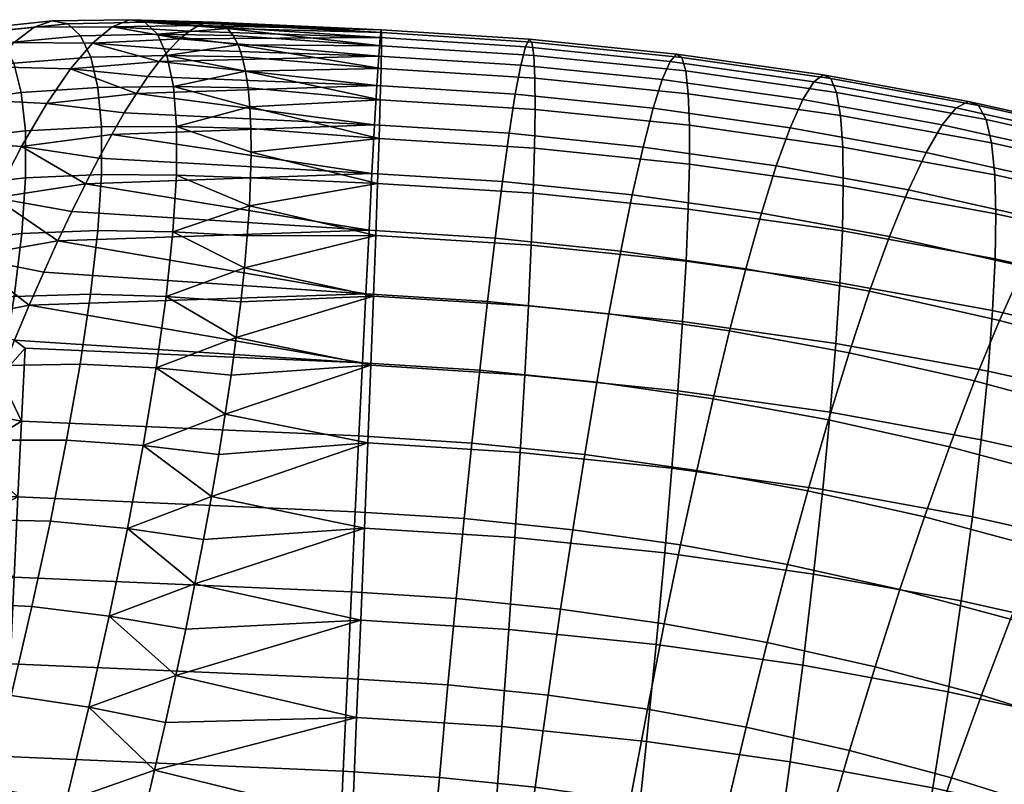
# Model space of a CAD drawing. Extents: x -120 to 2831, y -92 to 75.
# Tile 250 of 256: x 2751 to 2773, y 25 to 42. Entities that reach past the tile are written whole.
import ezdxf

# ---------------------------------------------------------------- set-up
doc = ezdxf.new("R2010")
doc.units = 0
doc.layers.add('GLASS', color=18, linetype='CONTINUOUS')

msp = doc.modelspace()

# ---------------------------------------------------------------- meshes
at = {"layer": 'GLASS'}
mesh = msp.add_polyface(dxfattribs=at)
corners = [(2751.03, 37.347, 91.791), (2750.863, 35.963, 93.412), (2752.543, 36.016, 93.546), (2752.701, 37.412, 91.895), (2749.352, 37.166, 91.626), (2749.176, 35.781, 93.215), (2751.113, 38.57, 90.028), (2752.781, 38.645, 90.11), (2749.439, 38.388, 89.879), (2751.108, 39.609, 88.149), (2752.78, 39.698, 88.213), (2749.43, 39.413, 88.008), (2747.758, 39.096, 87.784), (2747.771, 38.085, 89.656), (2751.018, 40.451, 86.186), (2752.7, 40.562, 86.226), (2749.33, 40.225, 86.057), (2750.851, 41.093, 84.165), (2752.546, 41.229, 84.172), (2749.15, 40.829, 84.064), (2750.616, 41.538, 82.107), (2752.323, 41.696, 82.071), (2748.903, 41.234, 82.05), (2750.32, 41.788, 80.03), (2752.039, 41.961, 79.944), (2748.597, 41.449, 80.029), (2751.697, 42.025, 77.807), (2753.738, 41.998, 79.779), (2753.406, 42.052, 77.596), (2749.97, 41.844, 77.949), (2748.241, 41.478, 78.013), (2751.303, 41.887, 75.68), (2753.019, 41.896, 75.425), (2749.571, 41.708, 75.878), (2747.84, 41.326, 76.013), (2750.862, 41.55, 73.581), (2752.582, 41.534, 73.286), (2749.129, 41.382, 73.833), (2750.379, 41.017, 71.526), (2752.099, 40.969, 71.198), (2748.648, 40.868, 71.83), (2749.859, 40.293, 69.534), (2751.577, 40.209, 69.179), (2748.134, 40.171, 69.884), (2749.307, 39.383, 67.62), (2751.02, 39.26, 67.247), (2747.591, 39.294, 68.011), (2748.73, 38.295, 65.802), (2750.434, 38.132, 65.418), (2748.131, 37.038, 64.095), (2749.824, 36.833, 63.71), (2747.517, 35.62, 62.514), (2749.196, 35.377, 62.136), (2753.549, 40.425, 69.826), (2753.283, 39.999, 68.821), (2753.007, 39.526, 67.839), (2752.722, 39.007, 66.884), (2752.43, 38.443, 65.957), (2752.13, 37.835, 65.06), (2751.823, 37.186, 64.195), (2751.193, 35.769, 62.569), (2751.511, 36.497, 63.364)]
mesh.append_faces([[corners[k] for k in face] for face in [(0, 1, 2, 3), (4, 5, 1, 0), (6, 0, 3, 7), (8, 4, 0, 6), (9, 6, 7, 10), (11, 8, 6, 9), (12, 13, 8, 11), (14, 9, 10, 15), (16, 11, 9, 14), (17, 14, 15, 18), (19, 16, 14, 17), (20, 17, 18, 21), (22, 19, 17, 20), (23, 20, 21, 24), (25, 22, 20, 23), (26, 24, 27, 28), (29, 23, 24, 26), (30, 25, 23, 29), (31, 26, 28, 32), (33, 29, 26, 31), (34, 30, 29, 33), (35, 31, 32, 36), (37, 33, 31, 35), (38, 35, 36, 39), (40, 37, 35, 38), (41, 38, 39, 42), (43, 40, 38, 41), (44, 41, 42, 45), (46, 43, 41, 44), (47, 44, 45, 48), (49, 47, 48, 50), (51, 49, 50, 52), (42, 39, 53, 53), (45, 42, 54, 55), (45, 56, 57, 57), (48, 57, 58, 58), (45, 55, 56, 56), (45, 57, 48, 48), (59, 48, 58, 58), (50, 48, 59, 59), (60, 50, 61, 61), (59, 61, 50, 50), (54, 42, 53, 53)]])
mesh = msp.add_polyface(dxfattribs=at)
corners = [(2758.839, 40.605, 70.893), (2754.051, 41.129, 71.9), (2758.88, 41.25, 73.128), (2754.507, 41.63, 74.043), (2758.911, 41.66, 75.418), (2754.913, 41.921, 76.234), (2755.095, 41.986, 77.341), (2758.932, 41.832, 77.726), (2755.264, 41.997, 78.452), (2758.942, 41.767, 80.015), (2753.805, 40.802, 70.854), (2754.717, 41.802, 75.134), (2754.285, 41.405, 72.964), (2758.942, 41.477, 82.251), (2755.785, 41.495, 82.882), (2758.932, 40.978, 84.402), (2755.556, 41.855, 80.676), (2755.876, 41.234, 83.971), (2755.949, 40.919, 85.048), (2755.678, 41.703, 81.782), (2755.417, 41.954, 79.565), (2752.546, 41.229, 84.172), (2752.7, 40.562, 86.226), (2754.363, 40.583, 86.19), (2754.221, 41.262, 84.097), (2752.323, 41.696, 82.071), (2754.011, 41.735, 81.953), (2752.039, 41.961, 79.944), (2753.738, 41.998, 79.779), (2755.949, 40.919, 85.048), (2755.876, 41.234, 83.971), (2755.785, 41.495, 82.882), (2755.678, 41.703, 81.782), (2755.556, 41.855, 80.676), (2756.007, 40.551, 86.108), (2755.417, 41.954, 79.565), (2755.264, 41.997, 78.452), (2753.406, 42.052, 77.596), (2755.095, 41.986, 77.341), (2754.913, 41.921, 76.234), (2753.019, 41.896, 75.425), (2754.717, 41.802, 75.134), (2752.582, 41.534, 73.286), (2754.507, 41.63, 74.043), (2754.285, 41.405, 72.964), (2752.099, 40.969, 71.198), (2754.051, 41.129, 71.9), (2753.805, 40.802, 70.854)]
mesh.append_faces([[corners[k] for k in face] for face in [(0, 1, 2, 2), (2, 3, 4, 4), (5, 6, 7, 7), (7, 6, 8, 8), (4, 5, 7, 7), (9, 7, 8, 8), (0, 10, 1, 1), (4, 11, 5, 5), (2, 12, 3, 3), (3, 11, 4, 4), (2, 1, 12, 12), (13, 14, 15, 15), (16, 13, 9, 9), (15, 17, 18, 18), (13, 16, 19, 19), (9, 20, 16, 16), (13, 19, 14, 14), (14, 17, 15, 15), (20, 9, 8, 8), (21, 22, 23, 24), (25, 21, 24, 26), (27, 25, 26, 28), (24, 29, 30, 30), (26, 31, 32, 32), (26, 32, 33, 33), (24, 30, 31, 31), (23, 34, 29, 29), (28, 35, 36, 36), (37, 38, 39, 39), (40, 39, 41, 41), (37, 36, 38, 38), (42, 43, 44, 44), (45, 46, 47, 47), (42, 44, 46, 46), (40, 41, 43, 43), (28, 33, 35, 35), (26, 24, 31, 31), (28, 26, 33, 33), (23, 29, 24, 24), (40, 37, 39, 39), (45, 42, 46, 46), (40, 43, 42, 42), (28, 36, 37, 37)]])
mesh = msp.add_polyface(dxfattribs=at)
corners = [(2767.623, 38.835, 68.375), (2770.528, 38.306, 68.109), (2770.112, 37.28, 66.105), (2767.295, 37.793, 66.363), (2767.928, 39.675, 70.51), (2770.917, 39.131, 70.237), (2768.204, 40.296, 72.736), (2771.27, 39.737, 72.455), (2768.448, 40.684, 75.017), (2771.583, 40.113, 74.73), (2764.456, 38.195, 66.552), (2766.951, 36.573, 64.498), (2764.204, 36.962, 64.681), (2764.694, 39.25, 68.57), (2764.915, 40.103, 70.711), (2765.113, 40.734, 72.942), (2765.286, 41.133, 75.228), (2765.431, 41.294, 77.532), (2768.654, 40.837, 77.317), (2765.546, 41.221, 79.818), (2768.822, 40.756, 79.6), (2765.631, 40.924, 82.051), (2768.949, 40.453, 81.83), (2765.686, 40.419, 84.201), (2769.036, 39.944, 83.977), (2765.713, 39.728, 86.24), (2769.085, 39.249, 86.016), (2765.712, 38.874, 88.15), (2769.097, 38.394, 87.925), (2765.687, 37.884, 89.915), (2769.076, 37.403, 89.689), (2765.638, 36.741, 91.585), (2769.023, 36.261, 91.359), (2761.599, 38.488, 66.672), (2761.441, 37.245, 64.797), (2761.748, 39.552, 68.694), (2761.883, 40.413, 70.838), (2762.003, 41.052, 73.073), (2762.105, 41.458, 75.361), (2762.188, 41.626, 77.668), (2762.25, 41.558, 79.957), (2762.293, 41.266, 82.192), (2762.316, 40.764, 84.342), (2762.32, 40.075, 86.383), (2762.306, 39.222, 88.293), (2762.277, 38.233, 90.059), (2762.233, 37.09, 91.728), (2758.731, 38.669, 66.723), (2758.79, 39.739, 68.747), (2758.839, 40.605, 70.893), (2758.88, 41.25, 73.128), (2758.666, 37.421, 64.847), (2758.911, 41.66, 75.418), (2758.932, 41.832, 77.726), (2758.942, 41.767, 80.015), (2758.942, 41.477, 82.251), (2758.932, 40.978, 84.402), (2758.914, 40.29, 86.444), (2758.887, 39.438, 88.354), (2758.854, 38.449, 90.119), (2758.813, 37.306, 91.789)]
mesh.append_faces([[corners[k] for k in face] for face in [(0, 1, 2, 3), (4, 5, 1, 0), (6, 7, 5, 4), (8, 9, 7, 6), (10, 3, 11, 12), (13, 0, 3, 10), (14, 4, 0, 13), (15, 6, 4, 14), (16, 8, 6, 15), (17, 18, 8, 16), (19, 20, 18, 17), (21, 22, 20, 19), (23, 24, 22, 21), (25, 26, 24, 23), (27, 28, 26, 25), (29, 30, 28, 27), (31, 32, 30, 29), (33, 10, 12, 34), (35, 13, 10, 33), (36, 14, 13, 35), (37, 15, 14, 36), (38, 16, 15, 37), (39, 17, 16, 38), (40, 19, 17, 39), (41, 21, 19, 40), (42, 23, 21, 41), (43, 25, 23, 42), (44, 27, 25, 43), (45, 29, 27, 44), (46, 31, 29, 45), (35, 33, 47, 48), (37, 36, 49, 50), (36, 35, 48, 49), (33, 34, 51, 47), (39, 38, 52, 53), (41, 40, 54, 55), (40, 39, 53, 54), (43, 42, 56, 57), (45, 44, 58, 59), (44, 43, 57, 58), (42, 41, 55, 56), (38, 37, 50, 52), (46, 45, 59, 60)]])
mesh = msp.add_polyface(dxfattribs=at)
corners = [(2752.13, 37.835, 65.06), (2758.666, 37.421, 64.847), (2751.823, 37.186, 64.195), (2758.595, 36.022, 63.139), (2752.43, 38.443, 65.957), (2758.79, 39.739, 68.747), (2758.731, 38.669, 66.723), (2753.007, 39.526, 67.839), (2752.722, 39.007, 66.884), (2753.549, 40.425, 69.826), (2758.839, 40.605, 70.893), (2753.283, 39.999, 68.821), (2753.805, 40.802, 70.854), (2758.932, 40.978, 84.402), (2755.949, 40.919, 85.048), (2758.914, 40.29, 86.444), (2756.046, 40.132, 87.15), (2758.887, 39.438, 88.354), (2756.034, 37.955, 91.075), (2758.813, 37.306, 91.789), (2758.854, 38.449, 90.119), (2756.075, 39.14, 89.166), (2756.007, 40.551, 86.108), (2756.063, 38.571, 90.135), (2756.069, 39.661, 88.17), (2755.987, 37.294, 91.982), (2758.764, 35.971, 93.399), (2755.924, 36.589, 92.855), (2755.844, 35.842, 93.691), (2751.511, 36.497, 63.364), (2751.193, 35.769, 62.569), (2752.701, 37.412, 91.895), (2752.543, 36.016, 93.546), (2754.203, 35.961, 93.632), (2754.354, 37.381, 91.952), (2752.781, 38.645, 90.11), (2754.431, 38.633, 90.139), (2752.78, 39.698, 88.213), (2754.434, 39.704, 88.211), (2752.7, 40.562, 86.226), (2754.363, 40.583, 86.19), (2755.924, 36.589, 92.855), (2755.844, 35.842, 93.691), (2755.987, 37.294, 91.982), (2756.034, 37.955, 91.075), (2756.063, 38.571, 90.135), (2756.075, 39.14, 89.166), (2756.069, 39.661, 88.17), (2756.046, 40.132, 87.15), (2756.007, 40.551, 86.108), (2752.099, 40.969, 71.198), (2753.805, 40.802, 70.854), (2753.549, 40.425, 69.826)]
mesh.append_faces([[corners[k] for k in face] for face in [(0, 1, 2, 2), (1, 3, 2, 2), (4, 1, 0, 0), (5, 6, 7, 7), (8, 7, 6, 6), (6, 4, 8, 8), (4, 6, 1, 1), (9, 10, 5, 5), (5, 11, 9, 9), (9, 12, 10, 10), (11, 5, 7, 7), (13, 14, 15, 15), (16, 17, 15, 15), (18, 19, 20, 20), (20, 17, 21, 21), (16, 15, 22, 22), (21, 23, 20, 20), (24, 21, 17, 17), (19, 18, 25, 25), (18, 20, 23, 23), (26, 19, 27, 27), (16, 24, 17, 17), (19, 25, 27, 27), (15, 14, 22, 22), (26, 27, 28, 28), (29, 3, 30, 30), (3, 29, 2, 2), (31, 32, 33, 34), (35, 31, 34, 36), (37, 35, 36, 38), (39, 37, 38, 40), (41, 33, 42, 42), (43, 34, 41, 41), (44, 34, 43, 43), (41, 34, 33, 33), (44, 36, 34, 34), (36, 44, 45, 45), (38, 36, 45, 46), (38, 47, 48, 48), (40, 48, 49, 49), (38, 46, 47, 47), (50, 51, 52, 52), (40, 38, 48, 48)]])
mesh = msp.add_polyface(dxfattribs=at)
corners = [(2773.409, 30.435, 59.073), (2775.897, 29.653, 58.641), (2775.17, 28.106, 57.557), (2772.774, 28.859, 57.973), (2774.055, 31.95, 60.362), (2776.638, 31.138, 59.914), (2774.706, 33.375, 61.841), (2777.385, 32.533, 61.376), (2770.34, 29.513, 58.327), (2772.137, 27.187, 57.028), (2769.796, 27.816, 57.368), (2770.88, 31.114, 59.44), (2771.431, 32.655, 60.744), (2771.984, 34.106, 62.237), (2772.532, 35.436, 63.912), (2775.351, 34.679, 63.503), (2773.065, 36.618, 65.757), (2775.979, 35.835, 65.334), (2773.574, 37.623, 67.751), (2776.58, 36.816, 67.314), (2774.051, 38.428, 69.867), (2777.144, 37.598, 69.418), (2774.486, 39.017, 72.076), (2777.659, 38.165, 71.615), (2769.225, 34.724, 62.562), (2768.771, 33.251, 61.057), (2769.675, 36.077, 64.249), (2770.112, 37.28, 66.105), (2770.528, 38.306, 68.109), (2770.917, 39.131, 70.237), (2771.27, 39.737, 72.455), (2771.583, 40.113, 74.73), (2774.872, 39.376, 74.343), (2771.851, 40.255, 77.024), (2775.204, 39.503, 76.63), (2772.07, 40.165, 79.302), (2775.478, 39.401, 78.901), (2772.239, 39.854, 81.529), (2775.69, 39.081, 81.122), (2772.358, 39.339, 83.673), (2775.843, 38.558, 83.263), (2772.429, 38.64, 85.71), (2775.937, 37.854, 85.297), (2772.454, 37.783, 87.617), (2775.976, 36.993, 87.203), (2772.438, 36.791, 89.382), (2775.963, 36.001, 88.967), (2772.381, 35.65, 91.052), (2775.902, 34.86, 90.637), (2772.28, 34.321, 92.665), (2775.788, 33.535, 92.252), (2772.133, 32.808, 94.19), (2775.617, 32.027, 93.78), (2771.937, 31.117, 95.598), (2775.388, 30.344, 95.192), (2771.693, 29.263, 96.857), (2775.101, 28.5, 96.456), (2768.654, 40.837, 77.317), (2768.448, 40.684, 75.017), (2768.822, 40.756, 79.6), (2768.949, 40.453, 81.83), (2769.036, 39.944, 83.977), (2769.085, 39.249, 86.016), (2769.097, 38.394, 87.925), (2769.076, 37.403, 89.689), (2769.023, 36.261, 91.359), (2768.935, 34.93, 92.971), (2768.81, 33.413, 94.495), (2768.646, 31.716, 95.899), (2768.445, 29.855, 97.155)]
mesh.append_faces([[corners[k] for k in face] for face in [(0, 1, 2, 3), (4, 5, 1, 0), (6, 7, 5, 4), (8, 3, 9, 10), (11, 0, 3, 8), (12, 4, 0, 11), (13, 6, 4, 12), (14, 15, 6, 13), (16, 17, 15, 14), (18, 19, 17, 16), (20, 21, 19, 18), (22, 23, 21, 20), (24, 13, 12, 25), (26, 14, 13, 24), (27, 16, 14, 26), (28, 18, 16, 27), (29, 20, 18, 28), (30, 22, 20, 29), (31, 32, 22, 30), (33, 34, 32, 31), (35, 36, 34, 33), (37, 38, 36, 35), (39, 40, 38, 37), (41, 42, 40, 39), (43, 44, 42, 41), (45, 46, 44, 43), (47, 48, 46, 45), (49, 50, 48, 47), (51, 52, 50, 49), (53, 54, 52, 51), (55, 56, 54, 53), (57, 33, 31, 58), (59, 35, 33, 57), (60, 37, 35, 59), (61, 39, 37, 60), (62, 41, 39, 61), (63, 43, 41, 62), (64, 45, 43, 63), (65, 47, 45, 64), (66, 49, 47, 65), (67, 51, 49, 66), (68, 53, 51, 67), (69, 55, 53, 68)]])
mesh = msp.add_polyface(dxfattribs=at)
corners = [(2767.872, 30.066, 58.618), (2770.34, 29.513, 58.327), (2769.796, 27.816, 57.368), (2767.423, 28.348, 57.648), (2768.317, 31.689, 59.742), (2770.88, 31.114, 59.44), (2768.771, 33.251, 61.057), (2771.431, 32.655, 60.744), (2765.519, 30.495, 58.833), (2765.161, 28.759, 57.855), (2765.874, 32.134, 59.966), (2766.234, 33.713, 61.289), (2766.595, 35.203, 62.802), (2769.225, 34.724, 62.562), (2766.951, 36.573, 64.498), (2769.675, 36.077, 64.249), (2767.295, 37.793, 66.363), (2770.112, 37.28, 66.105), (2768.205, 27.848, 98.233), (2771.402, 27.266, 97.94), (2771.693, 29.263, 96.857), (2768.445, 29.855, 97.155), (2763.146, 30.831, 58.991), (2762.88, 29.083, 58.007), (2763.41, 32.483, 60.13), (2763.677, 34.076, 61.46), (2763.943, 35.579, 62.979), (2764.204, 36.962, 64.681), (2765.563, 35.409, 93.195), (2768.935, 34.93, 92.971), (2769.023, 36.261, 91.359), (2765.638, 36.741, 91.585), (2765.46, 33.888, 94.718), (2768.81, 33.413, 94.495), (2765.329, 32.187, 96.12), (2768.646, 31.716, 95.899), (2765.169, 30.319, 97.373), (2764.982, 28.306, 98.447), (2760.585, 29.318, 58.103), (2762.603, 27.19, 57.161), (2760.402, 27.415, 57.253), (2760.76, 31.075, 59.091), (2760.931, 32.737, 60.234), (2761.104, 34.339, 61.568), (2761.274, 35.852, 63.091), (2761.441, 37.245, 64.797), (2762.171, 35.756, 93.338), (2762.233, 37.09, 91.728), (2762.09, 34.233, 94.86), (2761.991, 32.529, 96.261), (2761.874, 30.657, 97.512), (2761.739, 28.638, 98.584), (2758.193, 27.555, 57.292), (2758.281, 29.463, 58.144), (2758.363, 31.227, 59.134), (2758.443, 32.894, 60.278), (2758.521, 34.502, 61.614), (2758.595, 36.022, 63.139), (2758.666, 37.421, 64.847), (2758.813, 37.306, 91.789), (2758.764, 35.971, 93.399), (2758.706, 34.447, 94.92), (2758.64, 32.74, 96.32), (2758.565, 30.866, 97.571), (2758.483, 28.843, 98.642)]
mesh.append_faces([[corners[k] for k in face] for face in [(0, 1, 2, 3), (4, 5, 1, 0), (6, 7, 5, 4), (8, 0, 3, 9), (10, 4, 0, 8), (11, 6, 4, 10), (12, 13, 6, 11), (14, 15, 13, 12), (16, 17, 15, 14), (18, 19, 20, 21), (22, 8, 9, 23), (24, 10, 8, 22), (25, 11, 10, 24), (26, 12, 11, 25), (27, 14, 12, 26), (28, 29, 30, 31), (32, 33, 29, 28), (34, 35, 33, 32), (36, 21, 35, 34), (37, 18, 21, 36), (38, 23, 39, 40), (41, 22, 23, 38), (42, 24, 22, 41), (43, 25, 24, 42), (44, 26, 25, 43), (45, 27, 26, 44), (46, 28, 31, 47), (48, 32, 28, 46), (49, 34, 32, 48), (50, 36, 34, 49), (51, 37, 36, 50), (38, 40, 52, 53), (41, 38, 53, 54), (43, 42, 55, 56), (45, 44, 57, 58), (44, 43, 56, 57), (46, 47, 59, 60), (49, 48, 61, 62), (48, 46, 60, 61), (51, 50, 63, 64), (50, 49, 62, 63), (54, 55, 42, 41)]])
mesh = msp.add_polyface(dxfattribs=at)
corners = [(2750.862, 29.787, 58.186), (2749.215, 30.69, 58.635), (2750.945, 31.551, 59.176), (2748.88, 29.742, 58.132), (2748.546, 28.771, 57.675), (2749.883, 32.506, 59.777), (2749.549, 31.612, 59.184), (2748.234, 30.936, 96.959), (2747.814, 29.149, 97.867), (2749.534, 29.22, 98.277), (2749.949, 31.054, 97.315), (2746.527, 30.664, 96.477), (2746.107, 28.926, 97.311), (2744.968, 30.286, 95.911), (2744.551, 28.596, 96.658), (2748.605, 32.646, 95.88), (2750.314, 32.799, 96.181), (2746.904, 32.341, 95.476), (2745.347, 31.931, 94.997), (2743.894, 31.439, 94.437), (2743.516, 29.826, 95.255), (2748.923, 34.266, 94.633), (2750.621, 34.44, 94.878), (2747.23, 33.945, 94.301), (2745.679, 33.523, 93.903), (2744.23, 33.017, 93.432), (2749.176, 35.781, 93.215), (2750.863, 35.963, 93.412), (2747.494, 35.461, 92.941), (2745.953, 35.044, 92.609), (2744.511, 34.541, 92.211), (2744.713, 35.964, 90.747), (2746.148, 36.454, 91.098), (2746.892, 34.052, 61.074), (2747.517, 35.62, 62.514), (2749.196, 35.377, 62.136), (2748.554, 33.774, 60.71), (2745.239, 34.127, 61.546), (2745.844, 35.652, 62.978), (2743.617, 33.961, 62.144), (2744.199, 35.434, 63.542), (2746.262, 32.348, 59.789), (2747.906, 32.038, 59.446), (2744.631, 32.465, 60.261), (2745.634, 30.519, 58.672), (2747.256, 30.185, 58.355), (2744.026, 30.676, 59.137), (2745.011, 28.582, 57.735), (2746.611, 28.228, 57.449), (2743.428, 28.775, 58.186), (2749.824, 36.833, 63.71), (2751.193, 35.769, 62.569), (2750.87, 35.004, 61.811), (2750.544, 34.204, 61.092), (2750.215, 33.371, 60.414), (2749.883, 32.506, 59.777), (2749.549, 31.612, 59.184), (2749.215, 30.69, 58.635), (2748.88, 29.742, 58.132), (2748.546, 28.771, 57.675)]
mesh.append_faces([[corners[k] for k in face] for face in [(0, 1, 2, 2), (3, 1, 0, 0), (4, 3, 0, 0), (5, 2, 6, 6), (1, 6, 2, 2), (7, 8, 9, 10), (11, 12, 8, 7), (13, 14, 12, 11), (15, 7, 10, 16), (17, 11, 7, 15), (18, 13, 11, 17), (19, 20, 13, 18), (21, 15, 16, 22), (23, 17, 15, 21), (24, 18, 17, 23), (25, 19, 18, 24), (26, 21, 22, 27), (28, 23, 21, 26), (29, 24, 23, 28), (30, 25, 24, 29), (31, 30, 29, 32), (33, 34, 35, 36), (37, 38, 34, 33), (39, 40, 38, 37), (41, 33, 36, 42), (43, 37, 33, 41), (44, 41, 42, 45), (46, 43, 41, 44), (47, 44, 45, 48), (49, 46, 44, 47), (35, 50, 51, 51), (35, 52, 53, 53), (36, 54, 55, 55), (42, 55, 56, 56), (36, 53, 54, 54), (45, 57, 58, 58), (48, 45, 58, 59), (42, 56, 57, 57), (35, 53, 36, 36), (57, 45, 42, 42), (42, 36, 55, 55), (51, 52, 35, 35)]])
mesh = msp.add_polyface(dxfattribs=at)
corners = [(2758.443, 32.894, 60.278), (2758.363, 31.227, 59.134), (2750.945, 31.551, 59.176), (2751.024, 33.218, 60.32), (2758.521, 34.502, 61.614), (2751.193, 35.769, 62.569), (2758.595, 36.022, 63.139), (2751.102, 34.826, 61.656), (2758.281, 29.463, 58.144), (2750.862, 29.787, 58.186), (2755.747, 35.056, 94.489), (2758.706, 34.447, 94.92), (2758.764, 35.971, 93.399), (2755.504, 33.374, 95.959), (2758.64, 32.74, 96.32), (2755.2, 31.562, 97.252), (2758.565, 30.866, 97.571), (2754.836, 29.638, 98.355), (2758.483, 28.843, 98.642), (2755.634, 34.233, 95.246), (2755.844, 35.842, 93.691), (2755.36, 32.483, 96.629), (2754.634, 28.64, 98.832), (2755.025, 30.612, 97.828), (2750.544, 34.204, 61.092), (2749.883, 32.506, 59.777), (2750.215, 33.371, 60.414), (2750.87, 35.004, 61.811), (2751.66, 31.02, 97.562), (2751.251, 29.141, 98.555), (2752.952, 28.931, 98.725), (2753.353, 30.856, 97.721), (2749.949, 31.054, 97.315), (2749.534, 29.22, 98.277), (2752.016, 32.804, 96.391), (2753.698, 32.682, 96.53), (2750.314, 32.799, 96.181), (2752.312, 34.474, 95.049), (2753.983, 34.389, 95.164), (2750.621, 34.44, 94.878), (2752.543, 36.016, 93.546), (2754.203, 35.961, 93.632), (2750.863, 35.963, 93.412), (2754.836, 29.638, 98.355), (2754.634, 28.64, 98.832), (2755.2, 31.562, 97.252), (2755.025, 30.612, 97.828), (2755.36, 32.483, 96.629), (2755.634, 34.233, 95.246), (2755.504, 33.374, 95.959), (2755.747, 35.056, 94.489), (2755.844, 35.842, 93.691)]
mesh.append_faces([[corners[k] for k in face] for face in [(0, 1, 2, 3), (4, 5, 6, 6), (4, 0, 3, 7), (1, 8, 9, 2), (10, 11, 12, 12), (11, 13, 14, 14), (14, 15, 16, 16), (17, 18, 16, 16), (11, 10, 19, 19), (12, 20, 10, 10), (14, 21, 15, 15), (14, 13, 21, 21), (11, 19, 13, 13), (18, 17, 22, 22), (16, 23, 17, 17), (16, 15, 23, 23), (3, 24, 7, 7), (25, 26, 3, 3), (2, 25, 3, 3), (5, 4, 27, 27), (7, 27, 4, 4), (7, 24, 27, 27), (24, 3, 26, 26), (28, 29, 30, 31), (32, 33, 29, 28), (34, 28, 31, 35), (36, 32, 28, 34), (37, 34, 35, 38), (39, 36, 34, 37), (40, 37, 38, 41), (42, 39, 37, 40), (43, 30, 44, 44), (45, 31, 46, 46), (47, 35, 45, 45), (46, 31, 43, 43), (48, 38, 49, 49), (50, 38, 48, 48), (51, 41, 50, 50), (49, 35, 47, 47), (43, 31, 30, 30), (45, 35, 31, 31), (41, 38, 50, 50), (38, 35, 49, 49)]])
mesh = msp.add_polyface(dxfattribs=at)
corners = [(2758.003, 23.366, 56.105), (2757.904, 21.133, 55.815), (2750.485, 21.457, 55.857), (2750.584, 23.691, 56.147), (2757.803, 18.846, 55.751), (2750.385, 19.17, 55.793), (2758.193, 27.555, 57.292), (2758.1, 25.516, 56.604), (2750.681, 25.84, 56.646), (2750.774, 27.879, 57.334), (2758.281, 29.463, 58.144), (2750.862, 29.787, 58.186), (2758.483, 28.843, 98.642), (2754.418, 27.623, 99.258), (2758.394, 26.699, 99.509), (2758.3, 24.466, 100.155), (2753.438, 23.405, 100.441), (2758.202, 22.178, 100.566), (2753.95, 25.539, 99.955), (2752.886, 21.244, 100.713), (2758.103, 19.872, 100.739), (2754.19, 26.588, 99.633), (2753.699, 24.477, 100.225), (2754.634, 28.64, 98.832), (2753.167, 22.327, 100.604), (2752.597, 20.159, 100.769), (2752.3, 19.075, 100.771), (2747.229, 24.693, 56.338), (2747.882, 26.766, 56.907), (2748.546, 28.771, 57.675), (2748.213, 27.778, 57.267), (2749.192, 20.994, 100.61), (2748.599, 18.887, 100.625), (2750.301, 18.465, 100.734), (2750.899, 20.606, 100.746), (2749.759, 23.091, 100.392), (2751.469, 22.742, 100.549), (2750.295, 25.159, 99.975), (2752.005, 24.855, 100.145), (2750.794, 27.181, 99.361), (2752.501, 26.924, 99.535), (2749.073, 27.312, 99.06), (2748.574, 25.344, 99.659), (2751.251, 29.141, 98.555), (2752.952, 28.931, 98.725), (2749.534, 29.22, 98.277), (2752.597, 20.159, 100.769), (2752.3, 19.075, 100.771), (2752.886, 21.244, 100.713), (2753.438, 23.405, 100.441), (2753.167, 22.327, 100.604), (2753.95, 25.539, 99.955), (2753.699, 24.477, 100.225), (2754.19, 26.588, 99.633), (2754.418, 27.623, 99.258), (2754.634, 28.64, 98.832)]
mesh.append_faces([[corners[k] for k in face] for face in [(0, 1, 2, 3), (1, 4, 5, 2), (6, 7, 8, 9), (10, 6, 9, 11), (7, 0, 3, 8), (12, 13, 14, 14), (15, 16, 17, 17), (18, 15, 14, 14), (19, 20, 17, 17), (14, 13, 21, 21), (15, 18, 22, 22), (14, 21, 18, 18), (12, 23, 13, 13), (17, 16, 24, 24), (20, 19, 25, 25), (17, 24, 19, 19), (20, 25, 26, 26), (15, 22, 16, 16), (3, 27, 8, 8), (8, 28, 9, 9), (29, 11, 9, 9), (30, 29, 9, 9), (31, 32, 33, 34), (35, 31, 34, 36), (37, 35, 36, 38), (39, 37, 38, 40), (41, 42, 37, 39), (43, 39, 40, 44), (45, 41, 39, 43), (46, 34, 47, 47), (48, 34, 46, 46), (49, 36, 50, 50), (51, 38, 52, 52), (53, 40, 51, 51), (52, 38, 49, 49), (54, 55, 44, 44), (53, 54, 40, 40), (36, 48, 50, 50), (47, 34, 33, 33), (48, 36, 34, 34), (51, 40, 38, 38), (44, 40, 54, 54), (38, 36, 49, 49)]])
mesh = msp.add_polyface(dxfattribs=at)
corners = [(2779.173, 20.182, 53.745), (2781.175, 19.136, 53.138), (2780.036, 17.275, 52.795), (2778.125, 18.274, 53.375), (2780.22, 21.98, 54.303), (2782.313, 20.886, 53.669), (2781.252, 23.65, 55.027), (2783.434, 22.509, 54.366), (2777.113, 21.142, 54.297), (2776.157, 19.19, 53.902), (2778.067, 22.983, 54.88), (2779.006, 24.696, 55.629), (2779.918, 26.269, 56.518), (2782.254, 25.18, 55.892), (2780.828, 27.745, 57.561), (2783.253, 26.615, 56.912), (2781.756, 29.158, 58.794), (2784.274, 27.984, 58.119), (2774.999, 22.013, 54.792), (2774.139, 20.022, 54.375), (2775.857, 23.894, 55.398), (2776.702, 25.646, 56.169), (2777.522, 27.256, 57.08), (2778.339, 28.77, 58.145), (2772.159, 20.738, 54.777), (2773.291, 17.944, 54.165), (2771.403, 18.627, 54.549), (2772.925, 22.763, 55.213), (2773.689, 24.678, 55.838), (2774.441, 26.463, 56.628), (2775.17, 28.106, 57.557), (2780.793, 22.541, 97.408), (2783.927, 21.407, 96.771), (2784.514, 23.448, 95.85), (2781.319, 24.603, 96.499), (2780.2, 20.4, 98.1), (2783.265, 19.292, 97.478), (2779.55, 18.214, 98.564), (2782.536, 17.134, 97.957), (2770.141, 21.372, 55.127), (2769.478, 19.231, 54.883), (2770.811, 23.427, 55.58), (2771.48, 25.372, 56.222), (2772.137, 27.187, 57.028), (2772.774, 28.859, 57.973), (2778.462, 27.597, 95.968), (2781.77, 26.557, 95.393), (2782.144, 28.376, 94.115), (2778.793, 29.429, 94.697), (2778.063, 25.626, 97.064), (2777.6, 23.544, 97.962), (2777.078, 21.381, 98.643), (2776.506, 19.171, 99.092), (2769.235, 25.975, 56.548), (2768.664, 24.004, 55.893), (2769.796, 27.816, 57.368), (2774.755, 26.515, 97.545), (2775.101, 28.5, 96.456), (2774.355, 24.416, 98.434), (2773.906, 22.233, 99.104), (2773.414, 20.001, 99.541), (2771.402, 27.266, 97.94), (2771.693, 29.263, 96.857), (2771.066, 25.153, 98.821), (2770.69, 22.954, 99.482), (2770.279, 20.704, 99.91), (2769.841, 18.439, 100.101), (2772.888, 17.756, 99.742)]
mesh.append_faces([[corners[k] for k in face] for face in [(0, 1, 2, 3), (4, 5, 1, 0), (6, 7, 5, 4), (8, 0, 3, 9), (10, 4, 0, 8), (11, 6, 4, 10), (12, 13, 6, 11), (14, 15, 13, 12), (16, 17, 15, 14), (18, 8, 9, 19), (20, 10, 8, 18), (21, 11, 10, 20), (22, 12, 11, 21), (23, 14, 12, 22), (24, 19, 25, 26), (27, 18, 19, 24), (28, 20, 18, 27), (29, 21, 20, 28), (30, 22, 21, 29), (31, 32, 33, 34), (35, 36, 32, 31), (37, 38, 36, 35), (39, 24, 26, 40), (41, 27, 24, 39), (42, 28, 27, 41), (43, 29, 28, 42), (44, 30, 29, 43), (45, 46, 47, 48), (49, 34, 46, 45), (50, 31, 34, 49), (51, 35, 31, 50), (52, 37, 35, 51), (53, 42, 41, 54), (55, 43, 42, 53), (56, 49, 45, 57), (58, 50, 49, 56), (59, 51, 50, 58), (60, 52, 51, 59), (61, 56, 57, 62), (63, 58, 56, 61), (64, 59, 58, 63), (65, 60, 59, 64), (66, 67, 60, 65)]])
mesh = msp.add_polyface(dxfattribs=at)
corners = [(2768.09, 21.923, 55.425), (2770.141, 21.372, 55.127), (2769.478, 19.231, 54.883), (2767.523, 19.756, 55.167), (2768.664, 24.004, 55.893), (2770.811, 23.427, 55.58), (2765.541, 20.201, 55.4), (2766.971, 17.534, 55.134), (2765.082, 17.958, 55.356), (2766.011, 22.389, 55.67), (2766.487, 24.492, 56.149), (2766.96, 26.485, 56.816), (2769.235, 25.975, 56.548), (2767.423, 28.348, 57.648), (2769.796, 27.816, 57.368), (2763.651, 20.545, 55.573), (2763.281, 18.285, 55.521), (2764.03, 22.75, 55.851), (2764.411, 24.87, 56.339), (2764.79, 26.88, 57.015), (2765.161, 28.759, 57.855), (2767.93, 25.724, 99.108), (2771.066, 25.153, 98.821), (2771.402, 27.266, 97.94), (2768.205, 27.848, 98.233), (2767.624, 23.512, 99.763), (2770.69, 22.954, 99.482), (2767.291, 21.248, 100.184), (2770.279, 20.704, 99.91), (2766.936, 18.968, 100.367), (2769.841, 18.439, 100.101), (2761.745, 20.815, 55.7), (2761.465, 18.543, 55.642), (2762.031, 23.033, 55.985), (2762.319, 25.167, 56.478), (2762.603, 27.19, 57.161), (2762.88, 29.083, 58.007), (2764.769, 26.172, 99.319), (2764.982, 28.306, 98.447), (2764.533, 23.95, 99.969), (2764.278, 21.675, 100.385), (2764.008, 19.384, 100.562), (2759.828, 21.011, 55.781), (2759.638, 18.73, 55.719), (2760.021, 23.239, 56.069), (2760.213, 25.382, 56.567), (2760.402, 27.415, 57.253), (2761.588, 26.498, 99.453), (2761.739, 28.638, 98.584), (2761.423, 24.269, 100.1), (2761.246, 21.986, 100.512), (2761.061, 19.685, 100.686), (2760.87, 17.404, 100.624), (2763.727, 17.111, 100.504), (2757.803, 18.846, 55.751), (2757.904, 21.133, 55.815), (2758.003, 23.366, 56.105), (2758.1, 25.516, 56.604), (2758.193, 27.555, 57.292), (2758.394, 26.699, 99.509), (2758.3, 24.466, 100.155), (2758.483, 28.843, 98.642), (2758.202, 22.178, 100.566), (2758.103, 19.872, 100.739), (2758.002, 17.585, 100.675)]
mesh.append_faces([[corners[k] for k in face] for face in [(0, 1, 2, 3), (4, 5, 1, 0), (6, 3, 7, 8), (9, 0, 3, 6), (10, 4, 0, 9), (11, 12, 4, 10), (13, 14, 12, 11), (15, 6, 8, 16), (17, 9, 6, 15), (18, 10, 9, 17), (19, 11, 10, 18), (20, 13, 11, 19), (21, 22, 23, 24), (25, 26, 22, 21), (27, 28, 26, 25), (29, 30, 28, 27), (31, 15, 16, 32), (33, 17, 15, 31), (34, 18, 17, 33), (35, 19, 18, 34), (36, 20, 19, 35), (37, 21, 24, 38), (39, 25, 21, 37), (40, 27, 25, 39), (41, 29, 27, 40), (42, 31, 32, 43), (44, 33, 31, 42), (45, 34, 33, 44), (46, 35, 34, 45), (47, 37, 38, 48), (49, 39, 37, 47), (50, 40, 39, 49), (51, 41, 40, 50), (52, 53, 41, 51), (42, 43, 54, 55), (45, 44, 56, 57), (46, 45, 57, 58), (44, 42, 55, 56), (49, 47, 59, 60), (47, 48, 61, 59), (51, 50, 62, 63), (52, 51, 63, 64), (50, 49, 60, 62)]])

doc.saveas('drawing.dxf')
